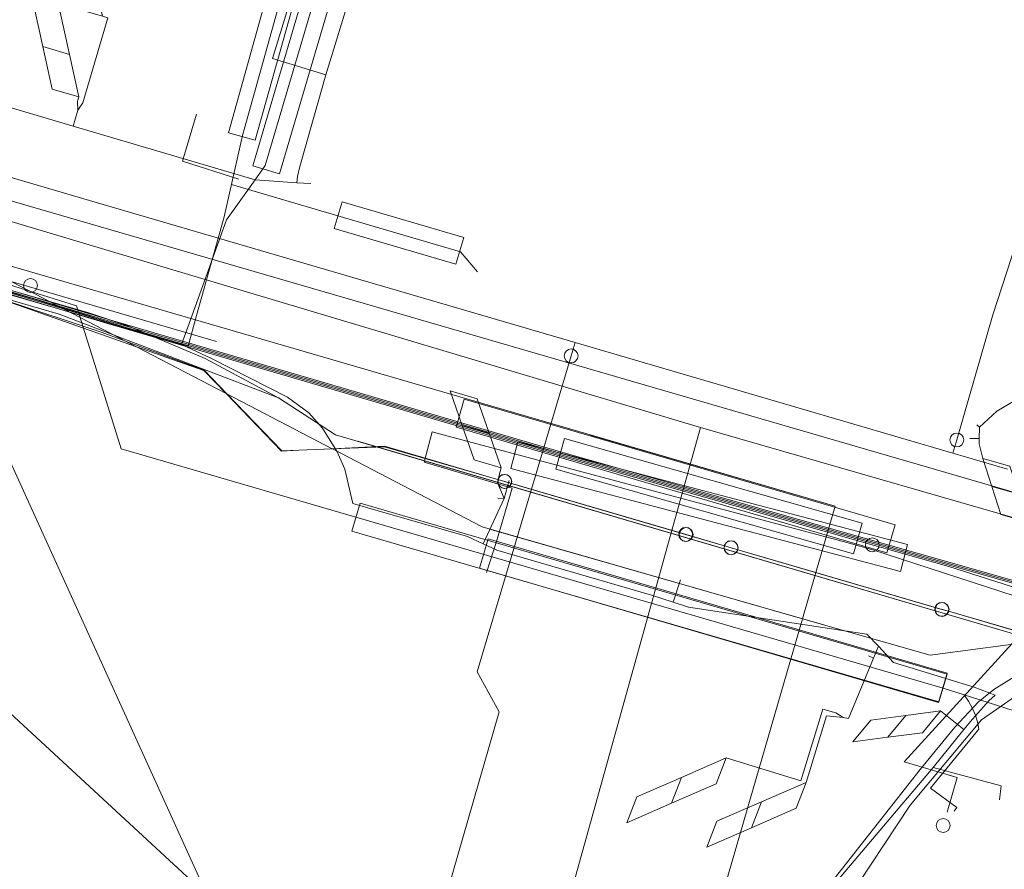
# Model space of a CAD drawing. Header units: metres. Extents: x 136717 to 137105, y 452657 to 453124.
# Tile 18 of 27: x 136873 to 136909, y 453037 to 453067. Entities that reach past the tile are written whole.
import ezdxf

# ---------------------------------------------------------------- set-up
doc = ezdxf.new("R2010")
doc.units = ezdxf.units.M
doc.header["$MEASUREMENT"] = 0
for name, color, linetype, lineweight in [('DATA_GM0344_MANTELBUIS', 7, 'Continuous', 0), ('DATA_GM0344_TELECOMMUNICATIEKAB', 7, 'Continuous', 0), ('DATA_KL1010_TELECOMMUNICATIEKAB', 7, 'Continuous', 0), ('DATA_KL1011_DUCT', 7, 'Continuous', 0), ('DATA_KL1011_KABELBED', 7, 'Continuous', 0), ('DATA_KL1011_MANTELBUIS', 7, 'Continuous', 0), ('DATA_KL1011_TELECOMMUNICATIEKAB', 7, 'Continuous', 0), ('DATA_KL1051_GTWP', 7, 'Continuous', 0), ('DATA_KL1051_KABELBED', 7, 'Continuous', 0), ('DATA_KL1051_MANTELBUIS', 7, 'Continuous', 0), ('DATA_KL1081_MOF', 7, 'Continuous', 0), ('DATA_KL1081_TELECOMMUNICATIEKAB', 7, 'Continuous', 0), ('GAS-LD_KL1081_OLIEGASCHEMIPIJP', 7, 'Continuous', 0), ('LS_GM0344_ELEKTRICITEITSKABEL', 7, 'Continuous', 0), ('LS_KL1081_ELEKTRICITEITSKABEL', 7, 'Continuous', 0), ('LS_KL1081_KAST', 7, 'Continuous', 0), ('LS_KL1081_MANTELBUIS', 7, 'Continuous', 0), ('MS_KL1081_MANTELBUIS', 7, 'Continuous', 0), ('MS_KL1081_MOF', 7, 'Continuous', 0), ('OVERIG_GM0344_MANTELBUIS', 7, 'Continuous', 0), ('OVERIG_GM0344_OVERIG', 7, 'Continuous', 0), ('RIOOL-OD_GM0344_RIOOLLEIDING', 7, 'Continuous', 0), ('RIOOL-VV_GM0344_RIOOLLEIDING', 7, 'Continuous', 0), ('WATER_KL1048_AFSLUITER', 7, 'Continuous', 0), ('WATER_KL1048_MANTELBUIS', 7, 'Continuous', 0), ('WATER_KL1048_WATERLEIDING', 7, 'Continuous', 0)]:
    doc.layers.add(name, color=color, linetype=linetype, lineweight=lineweight)

# ---------------------------------------------------------------- blocks, each defined once
blk = doc.blocks.new('LI_21O060533_1')
at = {"layer": 'DATA_GM0344_MANTELBUIS', "color": 3, "linetype": 'Continuous', "flags": 128}
for points in [[(136882.035, 453061.906), (136885.775, 453074.575)], [(136879.296, 453056.221), (136880.642, 453059.948)], [(136889.306, 453048.553), (136886.098, 453049.484)], [(136895.931, 453046.446), (136890.366, 453048.064)], [(136903.684, 453045.047), (136897.259, 453046.018)], [(136904.646, 453044.022), (136907.545, 453043.14)]]:
    blk.add_lwpolyline(points, dxfattribs=at)
at = {"layer": 'DATA_GM0344_TELECOMMUNICATIEKAB', "color": 3, "linetype": 'Continuous', "flags": 128}
for points in [[(136882.296, 453065.755), (136883.951, 453071.152), (136885.863, 453070.566), (136885.863, 453070.566), (136884.208, 453065.169), (136882.296, 453065.755)], [(136876.178, 453067.281), (136875.219, 453067.559), (136874.885, 453069.086), (136875.843, 453068.802), (136875.507, 453070.323), (136874.55, 453070.613), (136874.885, 453069.086), (136875.843, 453068.802), (136876.178, 453067.281), (136876.178, 453067.281), (136876.365, 453067.226), (136875.468, 453064.163), (136875.287, 453063.904)], [(136875.324, 453064.38), (136874.989, 453065.901), (136874.031, 453066.185), (136873.696, 453067.712), (136874.653, 453067.422), (136874.989, 453065.901), (136874.031, 453066.185), (136874.365, 453064.658), (136875.324, 453064.38), (136875.324, 453064.38), (136875.277, 453064.22), (136875.287, 453063.904)], [(136884.208, 453065.169), (136883.278, 453061.867)], [(136890.528, 453051.032), (136890.094, 453052.272), (136889.116, 453052.553), (136888.682, 453053.793), (136889.659, 453053.512), (136890.094, 453052.272), (136889.116, 453052.553), (136889.551, 453051.313), (136890.528, 453051.032), (136890.528, 453051.032), (136890.449, 453050.764), (136890.406, 453050.467)], [(136907.852, 453051.362), (136908.83, 453051.082), (136909.158, 453050.077), (136908.18, 453050.357), (136908.508, 453049.353), (136909.485, 453049.072), (136909.158, 453050.077), (136908.18, 453050.357), (136907.852, 453051.362), (136907.852, 453051.362), (136907.72, 453051.89)], [(136898.624, 453040.587), (136897.017, 453039.887), (136896.655, 453038.956), (136895.047, 453038.257), (136895.409, 453039.188), (136897.017, 453039.887), (136896.655, 453038.956), (136898.262, 453039.656), (136898.624, 453040.587), (136898.624, 453040.587), (136901.305, 453039.768), (136902.093, 453042.344), (136902.562, 453042.217), (136902.827, 453042.048)], [(136901.496, 453039.71), (136899.891, 453039.011), (136899.527, 453038.079), (136897.919, 453037.379), (136898.285, 453038.312), (136899.891, 453039.011), (136899.527, 453038.079), (136901.134, 453038.778), (136901.496, 453039.71), (136901.496, 453039.71), (136902.228, 453042.1), (136902.827, 453042.048)], [(136906.335, 453042.281), (136905.687, 453041.498), (136904.434, 453041.332), (136905.082, 453042.116), (136903.828, 453041.95), (136903.18, 453041.167), (136904.434, 453041.332), (136905.082, 453042.116), (136906.335, 453042.281), (136906.335, 453042.281), (136906.63, 453042.046)]]:
    blk.add_lwpolyline(points, dxfattribs=at)
at = {"layer": 'DATA_KL1010_TELECOMMUNICATIEKAB', "color": 3, "linetype": 'Continuous', "flags": 128}
for points in [[(136811.509, 453066.85), (136814.092, 453065.969), (136815.802, 453065.409), (136818.322, 453073.107), (136846.769, 453065.262), (136869.868, 453057.81), (136882.983, 453028.968), (136885.694, 453028.262), (136896.729, 453025.389), (136900.098, 453026.913), (136905.233, 453025.64), (136929.912, 453018.498), (136936.565, 453016.677), (136934.285, 453008.904), (136935.533, 453008.538), (136943.114, 453006.316), (136943.293, 453006.911), (136943.697, 453009.133)], [(136811.509, 453066.85), (136814.092, 453065.969), (136815.802, 453065.409), (136818.322, 453073.107), (136846.769, 453065.262), (136869.868, 453057.81), (136882.983, 453028.968), (136885.694, 453028.262), (136896.729, 453025.389), (136900.098, 453026.913), (136905.233, 453025.64), (136929.912, 453018.498), (136936.565, 453016.677), (136934.285, 453008.904), (136935.533, 453008.538), (136942.789, 453006.41), (136943.114, 453006.316), (136943.234, 453006.306), (136951.849, 453003.794), (136950.789, 453000.168), (136948.53, 452992.438), (136949.106, 452992.27), (136954.352, 452990.786), (136959.499, 453009.6)], [(136811.509, 453066.85), (136814.092, 453065.969), (136815.802, 453065.409), (136818.322, 453073.107), (136846.769, 453065.262), (136869.868, 453057.81), (136882.983, 453028.968), (136885.694, 453028.262), (136896.729, 453025.389), (136900.098, 453026.913), (136905.233, 453025.64), (136929.912, 453018.498), (136936.565, 453016.677), (136934.285, 453008.904), (136935.533, 453008.538), (136942.789, 453006.41)]]:
    blk.add_lwpolyline(points, dxfattribs=at)
at = {"layer": 'DATA_KL1011_DUCT', "color": 3, "linetype": 'Continuous', "flags": 128}
for points in [[(136814.512, 453077.105), (136820.368, 453075.32), (136820.255, 453074.949), (136834.592, 453070.747), (136836.838, 453069.206), (136847.049, 453066.22), (136850.677, 453063.518), (136874.614, 453056.552), (136882.51, 453053.55), (136884.558, 453052.219), (136910.152, 453044.706), (136910.324, 453044.864), (136970.799, 453027.099)], [(136813.089, 453072.243), (136817.322, 453071.109), (136820.429, 453074.898), (136834.592, 453070.747), (136836.838, 453069.206), (136847.049, 453066.22), (136850.677, 453063.518), (136874.614, 453056.552), (136882.51, 453053.55), (136884.558, 453052.219), (136910.152, 453044.706), (136910.324, 453044.864), (136970.799, 453027.099)], [(136970.799, 453027.099), (136910.324, 453044.864), (136910.152, 453044.706), (136884.558, 453052.219), (136882.51, 453053.55), (136874.614, 453056.552), (136850.677, 453063.518), (136847.049, 453066.22), (136836.838, 453069.206), (136834.592, 453070.747), (136820.429, 453074.898), (136817.322, 453071.109), (136813.089, 453072.243)], [(136970.799, 453027.099), (136910.324, 453044.864), (136910.152, 453044.706), (136884.558, 453052.219), (136882.51, 453053.55), (136874.614, 453056.552), (136850.677, 453063.518), (136847.049, 453066.22), (136836.838, 453069.206), (136834.592, 453070.747), (136820.429, 453074.898), (136817.322, 453071.109), (136813.089, 453072.243)], [(136813.089, 453072.243), (136817.322, 453071.109), (136820.429, 453074.898), (136834.592, 453070.747), (136836.838, 453069.206), (136847.049, 453066.22), (136850.677, 453063.518), (136874.614, 453056.552), (136882.51, 453053.55), (136884.558, 453052.219), (136910.152, 453044.706), (136910.324, 453044.864), (136970.799, 453027.099)], [(136813.089, 453072.243), (136817.322, 453071.109), (136820.429, 453074.898), (136834.592, 453070.747), (136836.838, 453069.206), (136847.049, 453066.22), (136850.677, 453063.518), (136874.614, 453056.552), (136882.51, 453053.55), (136884.558, 453052.219), (136910.152, 453044.706), (136910.324, 453044.864), (136970.799, 453027.099)], [(136961.988, 453010.584), (136959.468, 453011.329), (136964.663, 453028.902), (136913.652, 453043.887), (136912.02, 453043.935), (136909.705, 453043.277), (136907.803, 453041.96), (136905.243, 453038.888), (136902.463, 453034.682), (136900.245, 453028.811), (136895.847, 453019.104), (136889.495, 453000), (136881.08, 452973.912), (136882.455, 452971.504), (136876.106, 452959.221), (136873.211, 452949.821), (136871.139, 452942.169), (136866.958, 452928.31), (136860.47, 452906.345), (136843.342, 452847.798), (136847.86, 452846.475), (136848.014, 452846.992)]]:
    blk.add_lwpolyline(points, dxfattribs=at)
at = {"layer": 'DATA_KL1011_KABELBED', "color": 3, "linetype": 'Continuous', "flags": 128}
for points in [[(136882.51, 453053.55), (136874.614, 453056.552), (136850.677, 453063.518), (136847.049, 453066.22), (136836.838, 453069.206), (136834.592, 453070.747)], [(136834.592, 453070.747), (136847.164, 453067.063), (136850.727, 453063.817), (136875.686, 453056.608), (136877.107, 453056.128), (136879.874, 453054.967), (136882.51, 453053.55)], [(136913.652, 453043.887), (136910.324, 453044.864), (136910.152, 453044.706), (136884.558, 453052.219), (136882.51, 453053.55)], [(136900.245, 453028.811), (136902.463, 453034.682), (136905.243, 453038.888), (136907.803, 453041.96), (136909.705, 453043.277), (136912.02, 453043.935), (136913.652, 453043.887)]]:
    blk.add_lwpolyline(points, dxfattribs=at)
at = {"layer": 'DATA_KL1011_MANTELBUIS', "color": 3, "linetype": 'Continuous', "flags": 128}
blk.add_lwpolyline([(136910.152, 453044.706), (136885.367, 453051.982)], dxfattribs=at)
at = {"layer": 'DATA_KL1011_TELECOMMUNICATIEKAB', "color": 3, "linetype": 'Continuous', "flags": 128}
for points in [[(136978.267, 453016.264), (136979.435, 453015.981), (136981.726, 453023.954), (136964.663, 453028.902), (136941.217, 453035.793), (136913.652, 453043.887), (136910.324, 453044.864), (136910.152, 453044.706), (136884.558, 453052.219), (136882.51, 453053.55), (136874.614, 453056.552), (136850.677, 453063.518), (136847.049, 453066.22), (136836.838, 453069.206), (136834.592, 453070.747), (136820.429, 453074.898), (136820.255, 453074.949), (136820.368, 453075.32), (136814.512, 453077.105)], [(136882.51, 453053.55), (136874.614, 453056.552), (136850.677, 453063.518), (136847.049, 453066.22), (136836.838, 453069.206), (136834.592, 453070.747)], [(136913.652, 453043.887), (136910.324, 453044.864), (136910.152, 453044.706), (136884.558, 453052.219), (136882.51, 453053.55)], [(136961.988, 453010.584), (136959.468, 453011.329), (136960.524, 453014.901), (136961.282, 453017.464), (136964.663, 453028.902), (136941.217, 453035.793), (136913.652, 453043.887), (136912.02, 453043.935), (136909.705, 453043.277), (136907.803, 453041.96), (136905.243, 453038.888), (136902.463, 453034.682), (136900.245, 453028.811), (136895.847, 453019.104), (136889.495, 453000), (136881.08, 452973.912), (136882.455, 452971.504), (136876.106, 452959.221), (136873.211, 452949.821), (136871.139, 452942.169), (136864.909, 452921.374)]]:
    blk.add_lwpolyline(points, dxfattribs=at)
at = {"layer": 'DATA_KL1051_GTWP', "color": 3, "linetype": 'Continuous'}
for centre in [(136890.647, 453050.54), (136890.647, 453050.54), (136890.653, 453050.536), (136890.653, 453050.536), (136897.162, 453048.633), (136897.162, 453048.633), (136897.179, 453048.626), (136897.179, 453048.626), (136898.794, 453048.153), (136898.794, 453048.153), (136898.802, 453048.152), (136898.802, 453048.152), (136906.377, 453045.935), (136906.377, 453045.935), (136906.391, 453045.931), (136906.391, 453045.931)]:
    blk.add_circle(centre, 0.25, dxfattribs=at)
at = {"layer": 'DATA_KL1051_KABELBED', "color": 3, "linetype": 'Continuous', "flags": 128}
for points in [[(136890.653, 453050.536), (136890.149, 453050.683), (136886.319, 453051.803), (136884.436, 453051.716), (136883.238, 453051.661), (136882.623, 453051.633), (136880.629, 453053.701), (136879.825, 453054.534), (136877.397, 453055.385), (136872.279, 453057.178), (136850.72, 453064.733), (136835.307, 453070.134), (136835.079, 453070.214), (136820.286, 453074.07), (136819.78, 453074.202), (136819.771, 453074.198), (136817.56, 453073.088), (136817.534, 453073.096), (136815.963, 453073.561)], [(136890.647, 453050.54), (136890.149, 453050.683), (136886.325, 453051.784), (136884.45, 453051.709), (136883.238, 453051.661), (136882.627, 453051.637), (136880.649, 453053.69), (136879.831, 453054.539), (136877.01, 453055.586), (136876.168, 453055.899), (136872.628, 453057.076), (136872.279, 453057.178), (136854.193, 453062.477), (136843.328, 453066.881)], [(136870.494, 453058.982), (136902.54, 453049.644), (136901.848, 453047.26), (136901.848, 453047.26), (136901.366, 453045.598), (136888.137, 453000), (136883.643, 452984.506)], [(136910.126, 453044.837), (136905.959, 453044.282), (136901.366, 453045.598), (136889.835, 453048.903), (136884.45, 453051.709), (136884.436, 453051.716), (136880.649, 453053.69), (136880.629, 453053.701), (136877.397, 453055.385), (136877.01, 453055.586), (136870.494, 453058.982)], [(136897.162, 453048.633), (136890.647, 453050.54)], [(136897.179, 453048.626), (136890.653, 453050.536)], [(136898.802, 453048.152), (136897.162, 453048.633)], [(136898.794, 453048.153), (136897.179, 453048.626)], [(136906.377, 453045.935), (136901.848, 453047.26), (136898.794, 453048.153)], [(136906.391, 453045.931), (136906.377, 453045.935), (136901.848, 453047.26), (136898.802, 453048.152)], [(136987.58, 453021.986), (136937.643, 453036.837), (136937.051, 453037.013), (136936.778, 453037.092), (136927.704, 453039.732), (136906.784, 453045.817), (136906.391, 453045.931), (136906.377, 453045.935)], [(136910.126, 453044.837), (136906.784, 453045.817), (136906.404, 453045.928), (136906.391, 453045.931)]]:
    blk.add_lwpolyline(points, dxfattribs=at)
at = {"layer": 'DATA_KL1051_MANTELBUIS', "color": 3, "linetype": 'Continuous', "flags": 128}
for points in [[(136902.378, 453049.691), (136893.737, 453052.208)], [(136890.647, 453050.54), (136897.163, 453048.632)], [(136890.653, 453050.536), (136897.179, 453048.626)], [(136890.154, 453048.811), (136902.17, 453045.367)], [(136906.377, 453045.935), (136898.794, 453048.153)], [(136898.803, 453048.152), (136906.392, 453045.931)]]:
    blk.add_lwpolyline(points, dxfattribs=at)
at = {"layer": 'DATA_KL1081_MOF', "color": 3, "linetype": 'Continuous'}
blk.add_circle((136903.878, 453048.259), 0.25, dxfattribs=at)
at = {"layer": 'DATA_KL1081_TELECOMMUNICATIEKAB', "color": 3, "linetype": 'Continuous', "flags": 128}
for points in [[(136910.94, 453046.407), (136892.664, 453051.6), (136876.362, 453056.377), (136819.212, 453073.464), (136818.217, 453070.26)], [(136818.255, 453070.215), (136819.245, 453073.402), (136876.348, 453056.329), (136892.65, 453051.552), (136922.023, 453043.202), (136981.665, 453025.679)], [(136818.294, 453070.17), (136819.278, 453073.34), (136876.334, 453056.281), (136892.636, 453051.504), (136922.009, 453043.154), (136981.651, 453025.631)], [(136818.399, 453070.337), (136819.312, 453073.278), (136876.32, 453056.233), (136892.622, 453051.456), (136903.878, 453048.259)], [(136980.939, 453025.268), (136921.854, 453042.624), (136906.628, 453047.478), (136903.878, 453048.259)], [(136910.94, 453046.407), (136910.8, 453046.418), (136910.66, 453046.403), (136910.525, 453046.363), (136910.4, 453046.299), (136910.287, 453046.213), (136905.02, 453040.443), (136906.934, 453039.881), (136906.568, 453038.635)]]:
    blk.add_lwpolyline(points, dxfattribs=at)
at = {"layer": 'GAS-LD_KL1081_OLIEGASCHEMIPIJP', "color": 41, "linetype": 'Continuous', "flags": 128}
blk.add_lwpolyline([(136856.854, 453058.817), (136856.432, 453057.378), (136883.033, 453032.782), (136864.771, 452963.911), (136876.837, 452960.304)], dxfattribs=at)
at = {"layer": 'LS_GM0344_ELEKTRICITEITSKABEL', "color": 14, "linetype": 'Continuous', "flags": 128}
for points in [[(136908.456, 453039.082), (136908.515, 453039.582), (136906.072, 453040.24), (136907.176, 453041.609), (136907.479, 453041.987), (136908.077, 453042.639), (136908.304, 453042.849), (136907.545, 453043.14), (136904.646, 453044.022), (136904.098, 453044.605), (136903.684, 453045.047), (136897.259, 453046.018), (136896.712, 453046.194), (136895.931, 453046.446), (136890.366, 453048.064), (136889.874, 453048.291), (136889.306, 453048.553), (136886.098, 453049.484), (136885.19, 453049.749), (136884.898, 453050.98), (136884.614, 453051.625), (136884.095, 453052.456), (136883.603, 453053.006), (136882.838, 453053.57), (136880.1, 453054.964), (136879.023, 453055.464), (136879.296, 453056.221), (136880.642, 453059.948), (136881.667, 453061.388), (136882.035, 453061.906), (136885.775, 453074.575)], [(136908.456, 453039.082), (136908.515, 453039.582), (136906.072, 453040.24), (136907.176, 453041.609), (136907.479, 453041.987), (136908.077, 453042.639), (136908.304, 453042.849), (136907.545, 453043.14), (136904.646, 453044.022), (136904.098, 453044.605), (136903.684, 453045.047), (136897.259, 453046.018), (136896.712, 453046.194), (136895.931, 453046.446), (136890.366, 453048.064), (136889.874, 453048.291), (136889.306, 453048.553), (136886.098, 453049.484), (136885.19, 453049.749), (136884.898, 453050.98), (136884.614, 453051.625), (136884.095, 453052.456), (136883.603, 453053.006), (136882.838, 453053.57), (136880.1, 453054.964), (136879.023, 453055.464), (136879.296, 453056.221), (136880.642, 453059.948), (136881.667, 453061.388), (136882.035, 453061.906), (136885.775, 453074.575)], [(136908.456, 453039.082), (136908.515, 453039.582), (136906.072, 453040.24), (136907.176, 453041.609), (136907.479, 453041.987), (136908.077, 453042.639), (136908.304, 453042.849), (136907.545, 453043.14), (136904.646, 453044.022), (136904.098, 453044.605), (136903.684, 453045.047), (136897.259, 453046.018), (136896.712, 453046.194), (136895.931, 453046.446), (136890.366, 453048.064), (136889.874, 453048.291), (136889.306, 453048.553), (136886.098, 453049.484), (136885.19, 453049.749), (136884.898, 453050.98), (136884.614, 453051.625), (136884.095, 453052.456), (136883.603, 453053.006), (136882.838, 453053.57), (136880.1, 453054.964), (136879.023, 453055.464), (136879.296, 453056.221), (136880.642, 453059.948), (136881.667, 453061.388), (136882.035, 453061.906), (136885.775, 453074.575)], [(136908.456, 453039.082), (136908.515, 453039.582), (136906.072, 453040.24), (136907.176, 453041.609), (136907.479, 453041.987), (136908.077, 453042.639), (136908.304, 453042.849), (136907.545, 453043.14), (136904.646, 453044.022), (136904.098, 453044.605), (136903.684, 453045.047), (136897.259, 453046.018), (136896.712, 453046.194), (136895.931, 453046.446), (136890.366, 453048.064), (136889.874, 453048.291), (136889.306, 453048.553), (136886.098, 453049.484), (136885.19, 453049.749), (136884.898, 453050.98), (136884.614, 453051.625), (136884.095, 453052.456), (136883.603, 453053.006), (136882.838, 453053.57), (136880.1, 453054.964), (136879.023, 453055.464), (136879.296, 453056.221), (136880.642, 453059.948), (136881.667, 453061.388), (136882.035, 453061.906), (136885.775, 453074.575)], [(136908.456, 453039.082), (136908.515, 453039.582), (136906.072, 453040.24), (136907.176, 453041.609), (136907.479, 453041.987), (136908.077, 453042.639), (136908.304, 453042.849), (136907.545, 453043.14), (136904.646, 453044.022), (136904.098, 453044.605), (136903.684, 453045.047), (136897.259, 453046.018), (136896.712, 453046.194), (136895.931, 453046.446), (136890.366, 453048.064), (136889.874, 453048.291), (136889.306, 453048.553), (136886.098, 453049.484), (136885.19, 453049.749), (136884.898, 453050.98), (136884.614, 453051.625), (136884.095, 453052.456), (136883.603, 453053.006), (136882.838, 453053.57), (136880.1, 453054.964), (136879.023, 453055.464), (136879.296, 453056.221), (136880.642, 453059.948), (136881.667, 453061.388), (136882.035, 453061.906), (136885.775, 453074.575)], [(136908.456, 453039.082), (136908.515, 453039.582), (136906.072, 453040.24), (136907.176, 453041.609), (136907.479, 453041.987), (136908.077, 453042.639), (136908.304, 453042.849), (136907.545, 453043.14), (136904.646, 453044.022), (136904.098, 453044.605), (136903.684, 453045.047), (136897.259, 453046.018), (136896.712, 453046.194), (136895.931, 453046.446), (136890.366, 453048.064), (136889.874, 453048.291), (136889.306, 453048.553), (136886.098, 453049.484), (136885.19, 453049.749), (136884.898, 453050.98), (136884.614, 453051.625), (136884.095, 453052.456), (136883.603, 453053.006), (136882.838, 453053.57), (136880.1, 453054.964), (136879.023, 453055.464), (136879.296, 453056.221), (136880.642, 453059.948), (136881.667, 453061.388), (136882.035, 453061.906), (136885.775, 453074.575)], [(136908.456, 453039.082), (136908.515, 453039.582), (136906.072, 453040.24), (136907.176, 453041.609), (136907.479, 453041.987), (136908.077, 453042.639), (136908.304, 453042.849), (136907.545, 453043.14), (136904.646, 453044.022), (136904.098, 453044.605), (136903.684, 453045.047), (136897.259, 453046.018), (136896.712, 453046.194), (136895.931, 453046.446), (136890.366, 453048.064), (136889.874, 453048.291), (136889.306, 453048.553), (136886.098, 453049.484), (136885.19, 453049.749), (136884.898, 453050.98), (136884.614, 453051.625), (136884.095, 453052.456), (136883.603, 453053.006), (136882.838, 453053.57), (136880.1, 453054.964), (136879.023, 453055.464), (136879.296, 453056.221), (136880.642, 453059.948), (136881.667, 453061.388), (136882.035, 453061.906), (136885.775, 453074.575)], [(136908.456, 453039.082), (136908.515, 453039.582), (136906.072, 453040.24), (136907.176, 453041.609), (136907.479, 453041.987), (136908.077, 453042.639), (136908.304, 453042.849), (136907.545, 453043.14), (136904.646, 453044.022), (136904.098, 453044.605), (136903.684, 453045.047), (136897.259, 453046.018), (136896.712, 453046.194), (136895.931, 453046.446), (136890.366, 453048.064), (136889.874, 453048.291), (136889.306, 453048.553), (136886.098, 453049.484), (136885.19, 453049.749), (136884.898, 453050.98), (136884.614, 453051.625), (136884.095, 453052.456), (136883.603, 453053.006), (136882.838, 453053.57), (136880.1, 453054.964), (136879.023, 453055.464), (136879.296, 453056.221), (136880.642, 453059.948), (136881.667, 453061.388), (136882.035, 453061.906), (136885.775, 453074.575)], [(136908.456, 453039.082), (136908.515, 453039.582), (136906.072, 453040.24), (136907.176, 453041.609), (136907.479, 453041.987), (136908.077, 453042.639), (136908.304, 453042.849), (136907.545, 453043.14), (136904.646, 453044.022), (136904.098, 453044.605), (136903.684, 453045.047), (136897.259, 453046.018), (136896.712, 453046.194), (136895.931, 453046.446), (136890.366, 453048.064), (136889.874, 453048.291), (136889.306, 453048.553), (136886.098, 453049.484), (136885.19, 453049.749), (136884.898, 453050.98), (136884.614, 453051.625), (136884.095, 453052.456), (136883.603, 453053.006), (136882.838, 453053.57), (136880.1, 453054.964), (136879.023, 453055.464), (136879.296, 453056.221), (136880.642, 453059.948), (136881.667, 453061.388), (136882.035, 453061.906), (136885.775, 453074.575)], [(136908.456, 453039.082), (136908.515, 453039.582), (136906.072, 453040.24), (136907.176, 453041.609), (136907.479, 453041.987), (136908.077, 453042.639), (136908.304, 453042.849), (136907.545, 453043.14), (136904.646, 453044.022), (136904.098, 453044.605), (136903.684, 453045.047), (136897.259, 453046.018), (136896.712, 453046.194), (136895.931, 453046.446), (136890.366, 453048.064), (136889.874, 453048.291), (136889.306, 453048.553), (136886.098, 453049.484), (136885.19, 453049.749), (136884.898, 453050.98), (136884.614, 453051.625), (136884.095, 453052.456), (136883.603, 453053.006), (136882.838, 453053.57), (136880.1, 453054.964), (136879.023, 453055.464), (136879.296, 453056.221), (136880.642, 453059.948), (136881.667, 453061.388), (136882.035, 453061.906), (136885.775, 453074.575)], [(136908.456, 453039.082), (136908.515, 453039.582), (136906.072, 453040.24), (136907.176, 453041.609), (136907.479, 453041.987), (136908.077, 453042.639), (136908.304, 453042.849), (136907.545, 453043.14), (136904.646, 453044.022), (136904.098, 453044.605), (136903.684, 453045.047), (136897.259, 453046.018), (136896.712, 453046.194), (136895.931, 453046.446), (136890.366, 453048.064), (136889.874, 453048.291), (136889.306, 453048.553), (136886.098, 453049.484), (136885.19, 453049.749), (136884.898, 453050.98), (136884.614, 453051.625), (136884.095, 453052.456), (136883.603, 453053.006), (136882.838, 453053.57), (136880.1, 453054.964), (136879.023, 453055.464), (136879.296, 453056.221), (136880.642, 453059.948), (136881.667, 453061.388), (136882.035, 453061.906), (136885.775, 453074.575)], [(136908.456, 453039.082), (136908.515, 453039.582), (136906.072, 453040.24), (136907.176, 453041.609), (136907.479, 453041.987), (136908.077, 453042.639), (136908.304, 453042.849), (136907.545, 453043.14), (136904.646, 453044.022), (136904.098, 453044.605), (136903.684, 453045.047), (136897.259, 453046.018), (136896.712, 453046.194), (136895.931, 453046.446), (136890.366, 453048.064), (136889.874, 453048.291), (136889.306, 453048.553), (136886.098, 453049.484), (136885.19, 453049.749), (136884.898, 453050.98), (136884.614, 453051.625), (136884.095, 453052.456), (136883.603, 453053.006), (136882.838, 453053.57), (136880.1, 453054.964), (136879.023, 453055.464), (136879.296, 453056.221), (136880.642, 453059.948), (136881.667, 453061.388), (136882.035, 453061.906), (136885.775, 453074.575)], [(136908.456, 453039.082), (136908.515, 453039.582), (136906.072, 453040.24), (136907.176, 453041.609), (136907.479, 453041.987), (136908.077, 453042.639), (136908.304, 453042.849), (136907.545, 453043.14), (136904.646, 453044.022), (136904.098, 453044.605), (136903.684, 453045.047), (136897.259, 453046.018), (136896.712, 453046.194), (136895.931, 453046.446), (136890.366, 453048.064), (136889.874, 453048.291), (136889.306, 453048.553), (136886.098, 453049.484), (136885.19, 453049.749), (136884.898, 453050.98), (136884.614, 453051.625), (136884.095, 453052.456), (136883.603, 453053.006), (136882.838, 453053.57), (136880.1, 453054.964), (136879.023, 453055.464), (136879.296, 453056.221), (136880.642, 453059.948), (136881.667, 453061.388), (136882.035, 453061.906), (136885.775, 453074.575)], [(136908.456, 453039.082), (136908.515, 453039.582), (136906.072, 453040.24), (136907.176, 453041.609), (136907.479, 453041.987), (136908.077, 453042.639), (136908.304, 453042.849), (136907.545, 453043.14), (136904.646, 453044.022), (136904.098, 453044.605), (136903.684, 453045.047), (136897.259, 453046.018), (136896.712, 453046.194), (136895.931, 453046.446), (136890.366, 453048.064), (136889.874, 453048.291), (136889.306, 453048.553), (136886.098, 453049.484), (136885.19, 453049.749), (136884.898, 453050.98), (136884.614, 453051.625), (136884.095, 453052.456), (136883.603, 453053.006), (136882.838, 453053.57), (136880.1, 453054.964), (136879.023, 453055.464), (136879.296, 453056.221), (136880.642, 453059.948), (136881.667, 453061.388), (136882.035, 453061.906), (136885.775, 453074.575)], [(136908.456, 453039.082), (136908.515, 453039.582), (136906.072, 453040.24), (136907.176, 453041.609), (136907.479, 453041.987), (136908.077, 453042.639), (136908.304, 453042.849), (136907.545, 453043.14), (136904.646, 453044.022), (136904.098, 453044.605), (136903.684, 453045.047), (136897.259, 453046.018), (136896.712, 453046.194), (136895.931, 453046.446), (136890.366, 453048.064), (136889.874, 453048.291), (136889.306, 453048.553), (136886.098, 453049.484), (136885.19, 453049.749), (136884.898, 453050.98), (136884.614, 453051.625), (136884.095, 453052.456), (136883.603, 453053.006), (136882.838, 453053.57), (136880.1, 453054.964), (136879.023, 453055.464), (136879.296, 453056.221), (136880.642, 453059.948), (136881.667, 453061.388), (136882.035, 453061.906), (136885.775, 453074.575)], [(136908.456, 453039.082), (136908.515, 453039.582), (136906.072, 453040.24), (136907.176, 453041.609), (136907.479, 453041.987), (136908.077, 453042.639), (136908.304, 453042.849), (136907.545, 453043.14), (136904.646, 453044.022), (136904.098, 453044.605), (136903.684, 453045.047), (136897.259, 453046.018), (136896.712, 453046.194), (136895.931, 453046.446), (136890.366, 453048.064), (136889.874, 453048.291), (136889.306, 453048.553), (136886.098, 453049.484), (136885.19, 453049.749), (136884.898, 453050.98), (136884.614, 453051.625), (136884.095, 453052.456), (136883.603, 453053.006), (136882.838, 453053.57), (136880.1, 453054.964), (136879.023, 453055.464), (136879.296, 453056.221), (136880.642, 453059.948), (136881.667, 453061.388), (136882.035, 453061.906), (136885.775, 453074.575)], [(136908.456, 453039.082), (136908.515, 453039.582), (136906.072, 453040.24), (136907.176, 453041.609), (136907.479, 453041.987), (136908.077, 453042.639), (136908.304, 453042.849), (136907.545, 453043.14), (136904.646, 453044.022), (136904.098, 453044.605), (136903.684, 453045.047), (136897.259, 453046.018), (136896.712, 453046.194), (136895.931, 453046.446), (136890.366, 453048.064), (136889.874, 453048.291), (136889.306, 453048.553), (136886.098, 453049.484), (136885.19, 453049.749), (136884.898, 453050.98), (136884.614, 453051.625), (136884.095, 453052.456), (136883.603, 453053.006), (136882.838, 453053.57), (136880.1, 453054.964), (136879.023, 453055.464), (136879.296, 453056.221), (136880.642, 453059.948), (136881.667, 453061.388), (136882.035, 453061.906), (136885.775, 453074.575)], [(136908.456, 453039.082), (136908.515, 453039.582), (136906.072, 453040.24), (136907.176, 453041.609), (136907.479, 453041.987), (136908.077, 453042.639), (136908.304, 453042.849), (136907.545, 453043.14), (136904.646, 453044.022), (136904.098, 453044.605), (136903.684, 453045.047), (136897.259, 453046.018), (136896.712, 453046.194), (136895.931, 453046.446), (136890.366, 453048.064), (136889.874, 453048.291), (136889.306, 453048.553), (136886.098, 453049.484), (136885.19, 453049.749), (136884.898, 453050.98), (136884.614, 453051.625), (136884.095, 453052.456), (136883.603, 453053.006), (136882.838, 453053.57), (136880.1, 453054.964), (136879.023, 453055.464), (136879.296, 453056.221), (136880.642, 453059.948), (136881.667, 453061.388), (136882.035, 453061.906), (136885.775, 453074.575)], [(136885.775, 453074.575), (136882.035, 453061.906), (136881.667, 453061.388), (136880.642, 453059.948), (136879.296, 453056.221), (136879.023, 453055.464), (136880.1, 453054.964), (136882.838, 453053.57), (136883.603, 453053.006), (136884.095, 453052.456), (136884.614, 453051.625), (136884.898, 453050.98), (136885.19, 453049.749), (136886.098, 453049.484), (136889.306, 453048.553), (136889.874, 453048.291), (136890.366, 453048.064), (136895.931, 453046.446), (136896.712, 453046.194), (136897.259, 453046.018), (136903.684, 453045.047), (136904.098, 453044.605), (136904.646, 453044.022), (136907.545, 453043.14), (136908.304, 453042.849), (136908.077, 453042.639), (136907.479, 453041.987), (136907.176, 453041.609), (136906.072, 453040.24), (136908.515, 453039.582), (136908.456, 453039.082)], [(136908.456, 453039.082), (136908.515, 453039.582), (136906.072, 453040.24), (136907.176, 453041.609), (136907.479, 453041.987), (136908.077, 453042.639), (136908.304, 453042.849), (136907.545, 453043.14), (136904.646, 453044.022), (136904.098, 453044.605), (136903.684, 453045.047), (136897.259, 453046.018), (136896.712, 453046.194), (136895.931, 453046.446), (136890.366, 453048.064), (136889.874, 453048.291), (136889.306, 453048.553), (136886.098, 453049.484), (136885.19, 453049.749), (136884.898, 453050.98), (136884.614, 453051.625), (136884.095, 453052.456), (136883.603, 453053.006), (136882.838, 453053.57), (136880.1, 453054.964), (136879.023, 453055.464), (136879.296, 453056.221), (136880.642, 453059.948), (136881.667, 453061.388), (136882.035, 453061.906), (136885.775, 453074.575)], [(136908.456, 453039.082), (136908.515, 453039.582), (136906.072, 453040.24), (136907.176, 453041.609), (136907.479, 453041.987), (136908.077, 453042.639), (136908.304, 453042.849), (136907.545, 453043.14), (136904.646, 453044.022), (136904.098, 453044.605), (136903.684, 453045.047), (136897.259, 453046.018), (136896.712, 453046.194), (136895.931, 453046.446), (136890.366, 453048.064), (136889.874, 453048.291), (136889.306, 453048.553), (136886.098, 453049.484), (136885.19, 453049.749), (136884.898, 453050.98), (136884.614, 453051.625), (136884.095, 453052.456), (136883.603, 453053.006), (136882.838, 453053.57), (136880.1, 453054.964), (136879.023, 453055.464), (136879.296, 453056.221), (136880.642, 453059.948), (136881.667, 453061.388), (136882.035, 453061.906), (136885.775, 453074.575)], [(136908.456, 453039.082), (136908.515, 453039.582), (136906.072, 453040.24), (136907.176, 453041.609), (136907.479, 453041.987), (136908.077, 453042.639), (136908.304, 453042.849), (136907.545, 453043.14), (136904.646, 453044.022), (136904.098, 453044.605), (136903.684, 453045.047), (136897.259, 453046.018), (136896.712, 453046.194), (136895.931, 453046.446), (136890.366, 453048.064), (136889.874, 453048.291), (136889.306, 453048.553), (136886.098, 453049.484), (136885.19, 453049.749), (136884.898, 453050.98), (136884.614, 453051.625), (136884.095, 453052.456), (136883.603, 453053.006), (136882.838, 453053.57), (136880.1, 453054.964), (136879.023, 453055.464), (136879.296, 453056.221), (136880.642, 453059.948), (136881.667, 453061.388), (136875.117, 453063.328), (136861.277, 453067.427)], [(136908.456, 453039.082), (136908.515, 453039.582), (136906.072, 453040.24), (136907.176, 453041.609), (136907.479, 453041.987), (136908.077, 453042.639), (136908.304, 453042.849), (136907.545, 453043.14), (136904.646, 453044.022), (136904.098, 453044.605), (136903.684, 453045.047), (136897.259, 453046.018), (136896.712, 453046.194), (136895.931, 453046.446), (136890.366, 453048.064), (136889.874, 453048.291), (136889.306, 453048.553), (136886.098, 453049.484), (136885.19, 453049.749), (136884.898, 453050.98), (136884.614, 453051.625), (136884.095, 453052.456), (136883.603, 453053.006), (136882.838, 453053.57), (136880.1, 453054.964), (136879.023, 453055.464), (136875.745, 453056.476), (136873.762, 453057.08), (136860.272, 453061.009)], [(136908.456, 453039.082), (136908.515, 453039.582), (136906.072, 453040.24), (136907.176, 453041.609), (136907.479, 453041.987), (136908.077, 453042.639), (136908.304, 453042.849), (136907.545, 453043.14), (136904.646, 453044.022), (136904.098, 453044.605), (136903.684, 453045.047), (136897.259, 453046.018), (136896.712, 453046.194), (136895.931, 453046.446), (136890.366, 453048.064), (136889.874, 453048.291), (136889.306, 453048.553), (136886.098, 453049.484), (136885.19, 453049.749), (136884.898, 453050.98), (136884.614, 453051.625), (136884.095, 453052.456), (136883.603, 453053.006), (136882.838, 453053.57), (136880.1, 453054.964), (136879.023, 453055.464), (136879.296, 453056.221), (136880.642, 453059.948), (136881.667, 453061.388), (136875.117, 453063.328), (136861.277, 453067.427)], [(136908.456, 453039.082), (136908.515, 453039.582), (136906.072, 453040.24), (136907.176, 453041.609), (136907.479, 453041.987), (136908.077, 453042.639), (136908.304, 453042.849), (136907.545, 453043.14), (136904.646, 453044.022), (136904.098, 453044.605), (136903.684, 453045.047), (136897.259, 453046.018), (136896.712, 453046.194), (136895.931, 453046.446), (136890.366, 453048.064), (136889.874, 453048.291), (136889.306, 453048.553), (136886.098, 453049.484), (136885.19, 453049.749), (136884.898, 453050.98), (136884.614, 453051.625), (136884.095, 453052.456), (136883.603, 453053.006), (136882.838, 453053.57), (136880.1, 453054.964), (136879.023, 453055.464), (136879.296, 453056.221), (136880.642, 453059.948), (136881.667, 453061.388), (136875.117, 453063.328), (136861.277, 453067.427)], [(136908.456, 453039.082), (136908.515, 453039.582), (136906.072, 453040.24), (136907.176, 453041.609), (136907.479, 453041.987), (136908.077, 453042.639), (136908.304, 453042.849), (136907.545, 453043.14), (136904.646, 453044.022), (136904.098, 453044.605), (136903.684, 453045.047), (136897.259, 453046.018), (136896.712, 453046.194), (136895.931, 453046.446), (136890.366, 453048.064), (136889.874, 453048.291), (136889.306, 453048.553), (136886.098, 453049.484), (136885.19, 453049.749), (136884.898, 453050.98), (136884.614, 453051.625), (136884.095, 453052.456), (136883.603, 453053.006), (136882.838, 453053.57), (136880.1, 453054.964), (136879.023, 453055.464), (136879.296, 453056.221), (136880.642, 453059.948), (136881.667, 453061.388), (136875.117, 453063.328), (136861.277, 453067.427)], [(136908.456, 453039.082), (136908.515, 453039.582), (136906.072, 453040.24), (136907.176, 453041.609), (136907.479, 453041.987), (136908.077, 453042.639), (136908.304, 453042.849), (136907.545, 453043.14), (136904.646, 453044.022), (136904.098, 453044.605), (136903.684, 453045.047), (136897.259, 453046.018), (136896.712, 453046.194), (136895.931, 453046.446), (136890.366, 453048.064), (136889.874, 453048.291), (136889.306, 453048.553), (136886.098, 453049.484), (136885.19, 453049.749), (136884.898, 453050.98), (136884.614, 453051.625), (136884.095, 453052.456), (136883.603, 453053.006), (136882.838, 453053.57), (136880.1, 453054.964), (136879.023, 453055.464), (136879.296, 453056.221), (136880.642, 453059.948), (136881.667, 453061.388), (136875.117, 453063.328), (136875.287, 453063.904)], [(136908.456, 453039.082), (136908.515, 453039.582), (136906.072, 453040.24), (136907.176, 453041.609), (136907.479, 453041.987), (136908.077, 453042.639), (136908.304, 453042.849), (136907.545, 453043.14), (136904.646, 453044.022), (136904.098, 453044.605), (136903.684, 453045.047), (136897.259, 453046.018), (136896.712, 453046.194), (136895.931, 453046.446), (136890.366, 453048.064), (136889.874, 453048.291), (136889.306, 453048.553), (136886.098, 453049.484), (136885.19, 453049.749), (136884.898, 453050.98), (136884.614, 453051.625), (136884.095, 453052.456), (136883.603, 453053.006), (136882.838, 453053.57), (136880.1, 453054.964), (136879.023, 453055.464), (136879.296, 453056.221), (136880.642, 453059.948), (136881.667, 453061.388), (136883.167, 453061.289), (136883.195, 453061.516), (136883.279, 453061.866)], [(136908.456, 453039.082), (136908.515, 453039.582), (136906.072, 453040.24), (136907.176, 453041.609), (136907.479, 453041.987), (136908.077, 453042.639), (136908.304, 453042.849), (136907.545, 453043.14), (136904.646, 453044.022), (136904.098, 453044.605), (136903.684, 453045.047), (136897.259, 453046.018), (136896.712, 453046.194), (136895.931, 453046.446), (136890.366, 453048.064), (136889.874, 453048.291), (136889.306, 453048.553), (136886.098, 453049.484), (136885.19, 453049.749), (136884.898, 453050.98), (136884.614, 453051.625), (136884.095, 453052.456), (136883.603, 453053.006), (136882.838, 453053.57), (136880.1, 453054.964), (136879.023, 453055.464), (136879.296, 453056.221), (136880.642, 453059.948), (136881.667, 453061.388), (136883.167, 453061.289), (136883.672, 453061.255)], [(136908.456, 453039.082), (136908.515, 453039.582), (136906.072, 453040.24), (136907.176, 453041.609), (136907.479, 453041.987), (136908.077, 453042.639), (136908.304, 453042.849), (136907.545, 453043.14), (136904.646, 453044.022), (136904.098, 453044.605), (136903.684, 453045.047), (136897.259, 453046.018), (136896.712, 453046.194), (136895.931, 453046.446), (136890.366, 453048.064), (136889.874, 453048.291), (136889.306, 453048.553), (136886.098, 453049.484), (136885.19, 453049.749), (136884.898, 453050.98), (136884.614, 453051.625), (136884.095, 453052.456), (136883.603, 453053.006), (136882.838, 453053.57), (136880.1, 453054.964), (136879.023, 453055.464), (136879.296, 453056.221), (136880.642, 453059.948), (136881.667, 453061.388), (136883.167, 453061.289), (136883.672, 453061.255)], [(136908.456, 453039.082), (136908.515, 453039.582), (136906.072, 453040.24), (136907.176, 453041.609), (136907.479, 453041.987), (136908.077, 453042.639), (136908.304, 453042.849), (136907.545, 453043.14), (136904.646, 453044.022), (136904.098, 453044.605), (136903.684, 453045.047), (136897.259, 453046.018), (136896.712, 453046.194), (136895.931, 453046.446), (136890.366, 453048.064), (136889.874, 453048.291), (136889.306, 453048.553), (136886.098, 453049.484), (136885.19, 453049.749), (136884.898, 453050.98), (136884.614, 453051.625), (136884.095, 453052.456), (136883.603, 453053.006), (136882.838, 453053.57), (136880.1, 453054.964), (136879.023, 453055.464), (136879.296, 453056.221), (136880.642, 453059.948), (136881.667, 453061.388), (136883.167, 453061.289), (136883.672, 453061.255)], [(136909.412, 453038.249), (136913.258, 453037.305), (136915.362, 453044.501), (136918.027, 453043.855), (136918.218, 453044.512), (136919.348, 453048.391), (136919.527, 453049.064), (136918.062, 453049.508), (136917.412, 453049.761), (136916.889, 453050.084), (136916.584, 453050.342), (136916.228, 453050.759), (136915.99, 453051.139), (136915.944, 453052.205), (136914.904, 453052.411), (136910.925, 453053.591), (136909.833, 453053.815), (136909.736, 453053.79), (136909.031, 453053.463), (136908.364, 453053.066), (136907.741, 453052.487), (136907.727, 453052.077), (136907.72, 453052.078), (136907.392, 453052.078)], [(136909.412, 453038.249), (136913.258, 453037.305), (136915.362, 453044.501), (136918.027, 453043.855), (136918.218, 453044.512), (136919.348, 453048.391), (136919.527, 453049.064), (136918.062, 453049.508), (136917.412, 453049.761), (136916.889, 453050.084), (136916.584, 453050.342), (136916.228, 453050.759), (136915.99, 453051.139), (136915.944, 453052.205), (136914.904, 453052.411), (136910.925, 453053.591), (136909.833, 453053.815), (136909.736, 453053.79), (136909.031, 453053.463), (136908.364, 453053.066), (136907.741, 453052.487), (136907.635, 453052.576)], [(136909.412, 453038.249), (136913.258, 453037.305), (136915.362, 453044.501), (136918.027, 453043.855), (136918.218, 453044.512), (136919.348, 453048.391), (136919.527, 453049.064), (136918.062, 453049.508), (136917.412, 453049.761), (136916.889, 453050.084), (136916.584, 453050.342), (136916.228, 453050.759), (136915.99, 453051.139), (136915.944, 453052.205), (136914.904, 453052.411), (136910.925, 453053.591), (136909.833, 453053.815), (136909.736, 453053.79), (136909.031, 453053.463), (136908.364, 453053.066), (136907.741, 453052.487), (136907.727, 453052.077), (136907.72, 453051.89)], [(136890.811, 453050.576), (136890.626, 453049.92), (136889.874, 453048.291), (136890.366, 453048.064), (136895.931, 453046.446), (136896.712, 453046.194), (136897.259, 453046.018), (136903.684, 453045.047), (136904.098, 453044.605), (136904.646, 453044.022), (136907.545, 453043.14), (136908.304, 453042.849), (136908.077, 453042.639), (136907.479, 453041.987), (136907.176, 453041.609), (136906.072, 453040.24), (136908.515, 453039.582), (136908.456, 453039.082)], [(136890.406, 453050.467), (136890.626, 453049.92), (136889.874, 453048.291), (136890.366, 453048.064), (136895.931, 453046.446), (136896.712, 453046.194), (136897.259, 453046.018), (136903.684, 453045.047), (136904.098, 453044.605), (136904.646, 453044.022), (136907.545, 453043.14), (136908.304, 453042.849), (136908.077, 453042.639), (136907.479, 453041.987), (136907.176, 453041.609), (136906.072, 453040.24), (136908.515, 453039.582), (136908.456, 453039.082)], [(136890.405, 453049.942), (136890.626, 453049.92), (136889.874, 453048.291), (136890.366, 453048.064), (136895.931, 453046.446), (136896.712, 453046.194), (136897.259, 453046.018), (136903.684, 453045.047), (136904.098, 453044.605), (136904.646, 453044.022), (136907.545, 453043.14), (136908.304, 453042.849), (136908.077, 453042.639), (136907.479, 453041.987), (136907.176, 453041.609), (136906.072, 453040.24), (136908.515, 453039.582), (136908.456, 453039.082)], [(136890.405, 453049.942), (136890.626, 453049.92), (136889.874, 453048.291), (136890.366, 453048.064), (136895.931, 453046.446), (136896.712, 453046.194), (136897.259, 453046.018), (136903.684, 453045.047), (136904.098, 453044.605), (136904.646, 453044.022), (136907.545, 453043.14), (136908.304, 453042.849), (136908.077, 453042.639), (136907.479, 453041.987), (136907.176, 453041.609), (136906.072, 453040.24), (136908.515, 453039.582), (136908.456, 453039.082)], [(136890.405, 453049.942), (136890.626, 453049.92), (136889.874, 453048.291), (136890.366, 453048.064), (136895.931, 453046.446), (136896.712, 453046.194), (136897.259, 453046.018), (136903.684, 453045.047), (136904.098, 453044.605), (136904.646, 453044.022), (136907.545, 453043.14), (136908.304, 453042.849), (136908.077, 453042.639), (136907.479, 453041.987), (136907.176, 453041.609), (136906.072, 453040.24), (136908.515, 453039.582), (136908.456, 453039.082)], [(136896.971, 453046.998), (136896.712, 453046.194), (136897.259, 453046.018), (136903.684, 453045.047), (136904.098, 453044.605), (136904.646, 453044.022), (136907.545, 453043.14), (136908.304, 453042.849), (136908.077, 453042.639), (136907.479, 453041.987), (136907.176, 453041.609), (136906.072, 453040.24), (136908.515, 453039.582), (136908.456, 453039.082)], [(136896.971, 453046.998), (136896.712, 453046.194), (136897.259, 453046.018), (136903.684, 453045.047), (136904.098, 453044.605), (136904.646, 453044.022), (136907.545, 453043.14), (136908.304, 453042.849), (136908.077, 453042.639), (136907.479, 453041.987), (136907.176, 453041.609), (136906.072, 453040.24), (136908.515, 453039.582), (136908.456, 453039.082)], [(136896.971, 453046.998), (136896.712, 453046.194), (136897.259, 453046.018), (136903.684, 453045.047), (136904.098, 453044.605), (136904.646, 453044.022), (136907.545, 453043.14), (136908.304, 453042.849), (136908.077, 453042.639), (136907.479, 453041.987), (136907.176, 453041.609), (136906.072, 453040.24), (136908.515, 453039.582), (136908.456, 453039.082)], [(136896.971, 453046.998), (136896.712, 453046.194), (136897.259, 453046.018), (136903.684, 453045.047), (136904.098, 453044.605), (136904.646, 453044.022), (136907.545, 453043.14), (136908.304, 453042.849), (136908.077, 453042.639), (136907.479, 453041.987), (136907.176, 453041.609), (136906.072, 453040.24), (136908.515, 453039.582), (136908.456, 453039.082)], [(136896.971, 453046.998), (136896.712, 453046.194), (136897.259, 453046.018), (136903.684, 453045.047), (136904.098, 453044.605), (136904.646, 453044.022), (136907.545, 453043.14), (136908.304, 453042.849), (136908.077, 453042.639), (136907.479, 453041.987), (136907.176, 453041.609), (136906.072, 453040.24), (136908.515, 453039.582), (136908.456, 453039.082)], [(136902.827, 453042.048), (136903.022, 453042.002), (136903.922, 453044.18), (136904.098, 453044.605), (136904.646, 453044.022), (136907.545, 453043.14), (136908.304, 453042.849), (136908.077, 453042.639), (136907.479, 453041.987), (136907.176, 453041.609), (136906.072, 453040.24), (136908.515, 453039.582), (136908.456, 453039.082)], [(136903.741, 453044.267), (136903.922, 453044.18), (136904.098, 453044.605), (136904.646, 453044.022), (136907.545, 453043.14), (136908.304, 453042.849), (136908.077, 453042.639), (136907.479, 453041.987), (136907.176, 453041.609), (136906.072, 453040.24), (136908.515, 453039.582), (136908.456, 453039.082)], [(136903.741, 453044.267), (136903.922, 453044.18), (136904.098, 453044.605), (136904.646, 453044.022), (136907.545, 453043.14), (136908.304, 453042.849), (136908.077, 453042.639), (136907.479, 453041.987), (136907.176, 453041.609), (136906.072, 453040.24), (136908.515, 453039.582), (136908.456, 453039.082)], [(136903.741, 453044.267), (136903.922, 453044.18), (136904.098, 453044.605), (136904.646, 453044.022), (136907.545, 453043.14), (136908.304, 453042.849), (136908.077, 453042.639), (136907.479, 453041.987), (136907.176, 453041.609), (136906.072, 453040.24), (136908.515, 453039.582), (136908.456, 453039.082)], [(136908.456, 453039.082), (136908.515, 453039.582), (136906.072, 453040.24), (136907.176, 453041.609), (136906.63, 453042.046)], [(136908.456, 453039.082), (136908.515, 453039.582), (136906.072, 453040.24), (136901.969, 453035.399), (136899.482, 453028.789), (136898.451, 453029.172), (136896.739, 453024.518), (136896.598, 453024.13), (136893.991, 453017.156), (136893.428, 453017.364)], [(136908.456, 453039.082), (136908.515, 453039.582), (136906.072, 453040.24), (136901.969, 453035.399), (136899.482, 453028.789), (136898.451, 453029.172), (136896.739, 453024.518), (136896.598, 453024.13), (136896.034, 453024.335)], [(136908.456, 453039.082), (136908.515, 453039.582), (136906.072, 453040.24), (136901.969, 453035.399), (136899.482, 453028.789), (136898.451, 453029.172), (136896.739, 453024.518), (136896.172, 453024.715)]]:
    blk.add_lwpolyline(points, dxfattribs=at)
at = {"layer": 'LS_KL1081_ELEKTRICITEITSKABEL', "color": 14, "linetype": 'Continuous', "flags": 128}
for points in [[(136935.029, 453081.008), (136933.289, 453075.329), (136924.538, 453046.503), (136922.102, 453038.082), (136907.19, 453042.86), (136906.425, 453043.105), (136876.848, 453051.709), (136875.241, 453056.856), (136872.798, 453057.629), (136872.184, 453057.81)], [(136906.821, 453038.672), (136906.92, 453038.811), (136905.967, 453039.495), (136907.717, 453041.619), (136907.663, 453041.887), (136907.582, 453042.147), (136907.476, 453042.397), (136907.345, 453042.636), (136907.19, 453042.86)]]:
    blk.add_lwpolyline(points, dxfattribs=at)
at = {"layer": 'LS_KL1081_KAST', "color": 14, "linetype": 'Continuous'}
blk.add_circle((136906.427, 453038.156), 0.25, dxfattribs=at)
at = {"layer": 'LS_KL1081_MANTELBUIS', "color": 14, "linetype": 'Continuous', "flags": 128}
for points in [[(136888.906, 453052.488), (136904.406, 453047.972), (136904.696, 453048.98), (136889.196, 453053.496), (136888.906, 453052.488)], [(136892.486, 453050.975), (136903.198, 453047.933), (136903.512, 453049.039), (136892.8, 453052.081), (136892.486, 453050.975)], [(136885.15, 453048.747), (136906.275, 453042.602), (136906.575, 453043.608), (136885.45, 453049.753), (136885.15, 453048.747)], [(136889.747, 453047.42), (136906.261, 453042.586), (136906.571, 453043.642), (136890.057, 453048.476), (136889.747, 453047.42)]]:
    blk.add_lwpolyline(points, dxfattribs=at)
at = {"layer": 'MS_KL1081_MANTELBUIS', "color": 12, "linetype": 'Continuous', "flags": 128}
for points in [[(136888.906, 453052.488), (136904.406, 453047.972), (136904.696, 453048.98), (136889.196, 453053.496), (136888.906, 453052.488)], [(136892.486, 453050.975), (136903.198, 453047.933), (136903.512, 453049.039), (136892.8, 453052.081), (136892.486, 453050.975)], [(136885.15, 453048.747), (136906.275, 453042.602), (136906.575, 453043.608), (136885.45, 453049.753), (136885.15, 453048.747)], [(136889.747, 453047.42), (136906.261, 453042.586), (136906.571, 453043.642), (136890.057, 453048.476), (136889.747, 453047.42)]]:
    blk.add_lwpolyline(points, dxfattribs=at)
at = {"layer": 'MS_KL1081_MOF', "color": 12, "linetype": 'Continuous'}
blk.add_circle((136873.586, 453057.591), 0.25, dxfattribs=at)
at = {"layer": 'OVERIG_GM0344_MANTELBUIS', "color": 111, "linetype": 'Continuous', "flags": 128}
for points in [[(136881.583, 453061.891), (136885.339, 453074.626), (136886.299, 453074.343), (136882.542, 453061.608), (136881.583, 453061.891)], [(136880.706, 453063.083), (136883.127, 453071.727), (136884.09, 453071.457), (136881.669, 453062.813), (136880.706, 453063.083)], [(136884.798, 453060.604), (136889.178, 453059.313), (136888.895, 453058.354), (136884.516, 453059.645), (136884.798, 453060.604)], [(136904.888, 453047.298), (136890.868, 453051.001), (136891.123, 453051.967), (136905.143, 453048.265), (136904.888, 453047.298)]]:
    blk.add_lwpolyline(points, dxfattribs=at)
at = {"layer": 'OVERIG_GM0344_OVERIG', "color": 111, "linetype": 'Continuous', "flags": 128}
for points in [[(136923.999, 453091.679), (136922.62, 453091.479), (136901.347, 453097.863), (136899.961, 453092.883), (136898.879, 453091.249), (136897.353, 453090.492), (136895.312, 453090.352), (136894.864, 453090.297), (136893.613, 453090.645), (136891.832, 453084.248), (136887.242, 453084.248), (136886.962, 453083.38), (136884.694, 453075.368), (136883.611, 453071.581), (136881.217, 453062.981), (136880.555, 453060.059), (136879.565, 453056.51), (136879.257, 453055.404), (136872.598, 453057.323), (136858.381, 453061.478), (136849.106, 453064.249), (136843.812, 453065.817), (136835.995, 453068.113), (136832.455, 453069.09)], [(136830.686, 453069.808), (136844.245, 453065.895), (136847.182, 453065.245), (136880.279, 453055.572)], [(136889.677, 453058.083), (136889.057, 453058.796), (136884.649, 453060.097), (136880.82, 453061.228)], [(136889.991, 453047.262), (136890.353, 453048.381), (136890.918, 453050.3), (136887.747, 453051.233), (136888.045, 453052.321), (136888.431, 453052.218), (136902.956, 453048.346), (136903.895, 453048.08), (136913.076, 453045.093), (136913.138, 453044.326)], [(136913.138, 453044.326), (136912.671, 453044.377), (136911.916, 453044.356), (136911.406, 453044.308), (136909.786, 453043.893), (136909.384, 453043.741), (136908.886, 453043.453), (136908.252, 453043.056), (136907.702, 453042.613), (136906.843, 453041.691), (136905.602, 453040.173), (136902.108, 453035.739), (136899.749, 453029.821), (136897.901, 453024.544), (136889.009, 453000.174), (136888.945, 453000), (136887.527, 452996.187), (136880.513, 452972.128), (136876.553, 452958.374)]]:
    blk.add_lwpolyline(points, dxfattribs=at)
at = {"layer": 'RIOOL-OD_GM0344_RIOOLLEIDING', "color": 212, "linetype": 'Continuous', "flags": 128}
blk.add_lwpolyline([(136854.132, 453065.494), (136856.932, 453065.262), (136870.104, 453061.434), (136912.141, 453049.224), (136925.302, 453045.405), (136948.901, 453038.513), (136966.841, 453033.109), (136978.487, 453029.624), (136981.012, 453028.858), (136987.797, 453026.828)], dxfattribs=at)
at = {"layer": 'RIOOL-VV_GM0344_RIOOLLEIDING', "color": 211, "linetype": 'Continuous', "flags": 128}
for points in [[(136854.132, 453065.494), (136897.695, 453052.482)], [(136879.563, 453063.758), (136879.055, 453062.064), (136881.087, 453061.415)], [(136897.695, 453052.482), (136885.757, 453009.606)], [(136897.695, 453052.482), (136940.909, 453040.032)]]:
    blk.add_lwpolyline(points, dxfattribs=at)
at = {"layer": 'WATER_KL1048_AFSLUITER', "color": 5, "linetype": 'Continuous'}
for centre in [(136893.039, 453055.054), (136906.919, 453052.031)]:
    blk.add_circle(centre, 0.25, dxfattribs=at)
at = {"layer": 'WATER_KL1048_MANTELBUIS', "color": 5, "linetype": 'Continuous', "flags": 128}
blk.add_lwpolyline([(136871.737, 453061.813), (136875.707, 453060.652)], dxfattribs=at)
at = {"layer": 'WATER_KL1048_WATERLEIDING', "color": 5, "linetype": 'Continuous', "flags": 128}
for points in [[(136906.919, 453052.031), (136908.218, 453056.533), (136917.524, 453085.127), (136936.547, 453097.058), (136937.474, 453101.185)], [(136845.961, 453061.702), (136848.619, 453060.921), (136859.424, 453065.432), (136860.419, 453065.136), (136863.336, 453064.27), (136871.737, 453061.813), (136875.707, 453060.652), (136893.182, 453055.533)], [(136893.039, 453055.054), (136893.182, 453055.533)], [(136893.182, 453055.533), (136895.471, 453054.863), (136906.78, 453051.551)], [(136889.85, 453044.335), (136893.039, 453055.054)], [(136906.78, 453051.551), (136906.919, 453052.031)], [(136906.78, 453051.551), (136908.742, 453050.976)], [(136889.85, 453044.335), (136889.657, 453043.686), (136890.451, 453042.25), (136886.939, 453030.065)]]:
    blk.add_lwpolyline(points, dxfattribs=at)

msp = doc.modelspace()

# ---------------------------------------------------------------- block references
at = {"linetype": 'Continuous'}
msp.add_blockref('LI_21O060533_1', (0, 0), dxfattribs=at)

doc.saveas('drawing.dxf')
